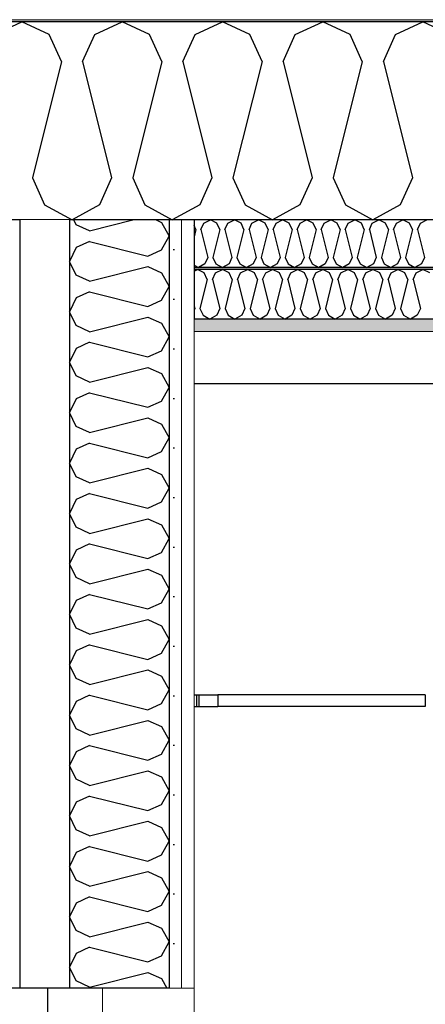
# Model space of a CAD drawing. Header units: millimetres. Extents: x -82116 to -58044, y -2070 to 12890.
# Tile 15 of 65: x -73984 to -73575, y 5914 to 6907. Entities that reach past the tile are written whole.
import ezdxf

# ---------------------------------------------------------------- set-up
doc = ezdxf.new("R2010")
doc.units = ezdxf.units.MM
doc.header["$LTSCALE"] = 0.5
doc.header["$MEASUREMENT"] = 0
doc.linetypes.add('PLINE', pattern=[0])
doc.linetypes.add('Wipeout_Contour', pattern=[2000, 0, -2000])
for name, color, linetype in [('223- Bjelker', 7, 'Continuous'), ('24-- Innervegger (Skravur)(Nye konstruksjoner)', 7, 'Continuous'), ('24-- Innervegger(Nye konstruksjoner)', 7, 'Continuous'), ('244- Vinduer_ dører_ foldevegger(Nye konstruksjoner)', 7, 'Continuous'), ('256- Faste himlinger og overflatebehandling (Skravur)(Nye konstruksjoner)', 7, 'Continuous'), ('256- Faste himlinger og overflatebehandling(Nye konstruksjoner)', 7, 'Continuous'), ('257- Systemhimlinger (Skravur)(Nye konstruksjoner)', 7, 'Continuous'), ('257- Systemhimlinger(Nye konstruksjoner)', 7, 'Continuous'), ('261- Primærkonstruksjon (tak)', 7, 'Continuous'), ('261- Primærkonstruksjon (tak) (Skravur)', 7, 'Continuous'), ('262- Taktekking (Skravur)(Nye konstruksjoner)', 7, 'Continuous')]:
    doc.layers.add(name, color=color, linetype=linetype)
for name, color, linetype, lineweight in [('234- Vinduer_ dører_ porter(Nye konstruksjoner)', 7, 'Continuous', 0), ('236- Innvendig kledning og overflate(Nye konstruksjoner)', 7, 'Continuous', 0), ('262- Taktekking(Nye konstruksjoner)', 7, 'Continuous', 0)]:
    doc.layers.add(name, color=color, linetype=linetype, lineweight=lineweight)
pattern_1 = [(0, (0, 0), (0, 43.30127), [0, -25]), (0, (12.5, 21.65), (0, 43.30127), [0, -25])]
pattern_2 = [(270, (0, 0), (86.60254, 0), [0, -50]), (270, (43.3, -25), (86.60254, 0), [0, -50])]

# ---------------------------------------------------------------- blocks, each defined once
blk = doc.blocks.new('*X7')
at = {"layer": '261- Primærkonstruksjon (tak) (Skravur)', "linetype": 'PLINE'}
for p, q in [((-74009.7, 6891.98), (-73982.06, 6905.06)), ((-73954.42, 6891.98), (-73982.06, 6905.06)), ((-73908.49, 6891.98), (-73880.85, 6905.06)), ((-73853.22, 6891.98), (-73880.85, 6905.06)), ((-73807.29, 6891.98), (-73779.65, 6905.06)), ((-73752.01, 6891.98), (-73779.65, 6905.06)), ((-73706.08, 6891.98), (-73678.44, 6905.06)), ((-73650.8, 6891.98), (-73678.44, 6905.06)), ((-73604.87, 6891.98), (-73577.23, 6905.06)), ((-73549.6, 6891.98), (-73577.23, 6905.06)), ((-73942.09, 6864.88), (-73954.42, 6891.98)), ((-73920.83, 6864.88), (-73908.49, 6891.98)), ((-73840.88, 6864.88), (-73853.22, 6891.98)), ((-73819.62, 6864.88), (-73807.29, 6891.98)), ((-73739.68, 6864.88), (-73752.01, 6891.98)), ((-73718.41, 6864.88), (-73706.08, 6891.98)), ((-73638.47, 6864.88), (-73650.8, 6891.98)), ((-73617.21, 6864.88), (-73604.87, 6891.98)), ((-73942.09, 6864.88), (-73971.43, 6747.51)), ((-73920.83, 6864.88), (-73891.49, 6747.51)), ((-73840.88, 6864.88), (-73870.22, 6747.51)), ((-73819.62, 6864.88), (-73790.28, 6747.51)), ((-73739.68, 6864.88), (-73769.02, 6747.51)), ((-73718.41, 6864.88), (-73689.07, 6747.51)), ((-73638.47, 6864.88), (-73667.81, 6747.51)), ((-73617.21, 6864.88), (-73587.87, 6747.51)), ((-73971.43, 6747.51), (-73959.1, 6720.41)), ((-73891.49, 6747.51), (-73903.82, 6720.41)), ((-73870.22, 6747.51), (-73857.89, 6720.41)), ((-73790.28, 6747.51), (-73802.61, 6720.41)), ((-73769.02, 6747.51), (-73756.68, 6720.41)), ((-73689.07, 6747.51), (-73701.41, 6720.41)), ((-73667.81, 6747.51), (-73655.48, 6720.41)), ((-73587.87, 6747.51), (-73600.2, 6720.41)), ((-73959.1, 6720.41), (-73931.46, 6704.99)), ((-73903.82, 6720.41), (-73931.46, 6704.99)), ((-73857.89, 6720.41), (-73830.25, 6704.99)), ((-73802.61, 6720.41), (-73830.25, 6704.99)), ((-73756.68, 6720.41), (-73729.04, 6704.99)), ((-73701.41, 6720.41), (-73729.04, 6704.99)), ((-73655.48, 6720.41), (-73627.84, 6704.99)), ((-73600.2, 6720.41), (-73627.84, 6704.99))]:
    blk.add_line(p, q, dxfattribs=at)
blk = doc.blocks.new('*X9')
at = {"layer": '256- Faste himlinger og overflatebehandling (Skravur)(Nye konstruksjoner)', "linetype": 'PLINE'}
for p, q in [((-73806.49, 6695.34), (-73808.31, 6699.36)), ((-73806.49, 6695.34), (-73808.31, 6688.04)), ((-73801.39, 6695.34), (-73798.43, 6701.85)), ((-73801.39, 6695.34), (-73794.34, 6667.18)), ((-73798.43, 6701.85), (-73791.79, 6704.99)), ((-73785.16, 6701.85), (-73791.79, 6704.99)), ((-73782.2, 6695.34), (-73789.24, 6667.18)), ((-73782.2, 6695.34), (-73785.16, 6701.85)), ((-73777.1, 6695.34), (-73774.14, 6701.85)), ((-73777.1, 6695.34), (-73770.05, 6667.18)), ((-73774.14, 6701.85), (-73767.5, 6704.99)), ((-73760.87, 6701.85), (-73767.5, 6704.99)), ((-73757.91, 6695.34), (-73764.95, 6667.18)), ((-73757.91, 6695.34), (-73760.87, 6701.85)), ((-73752.81, 6695.34), (-73749.85, 6701.85)), ((-73752.81, 6695.34), (-73745.76, 6667.18)), ((-73749.85, 6701.85), (-73743.21, 6704.99)), ((-73736.58, 6701.85), (-73743.21, 6704.99)), ((-73733.62, 6695.34), (-73740.66, 6667.18)), ((-73733.62, 6695.34), (-73736.58, 6701.85)), ((-73728.52, 6695.34), (-73725.56, 6701.85)), ((-73728.52, 6695.34), (-73721.48, 6667.18)), ((-73725.56, 6701.85), (-73718.92, 6704.99)), ((-73712.29, 6701.85), (-73718.92, 6704.99)), ((-73709.33, 6695.34), (-73716.37, 6667.18)), ((-73709.33, 6695.34), (-73712.29, 6701.85)), ((-73704.23, 6695.34), (-73701.27, 6701.85)), ((-73704.23, 6695.34), (-73697.19, 6667.18)), ((-73701.27, 6701.85), (-73694.63, 6704.99)), ((-73688, 6701.85), (-73694.63, 6704.99)), ((-73685.04, 6695.34), (-73692.08, 6667.18)), ((-73685.04, 6695.34), (-73688, 6701.85)), ((-73679.94, 6695.34), (-73676.98, 6701.85)), ((-73679.94, 6695.34), (-73672.9, 6667.18)), ((-73676.98, 6701.85), (-73670.34, 6704.99)), ((-73663.71, 6701.85), (-73670.34, 6704.99)), ((-73660.75, 6695.34), (-73667.79, 6667.18)), ((-73660.75, 6695.34), (-73663.71, 6701.85)), ((-73655.65, 6695.34), (-73652.69, 6701.85)), ((-73655.65, 6695.34), (-73648.61, 6667.18)), ((-73652.69, 6701.85), (-73646.05, 6704.99)), ((-73639.42, 6701.85), (-73646.05, 6704.99)), ((-73636.46, 6695.34), (-73643.5, 6667.18)), ((-73636.46, 6695.34), (-73639.42, 6701.85)), ((-73631.36, 6695.34), (-73628.4, 6701.85)), ((-73631.36, 6695.34), (-73624.32, 6667.18)), ((-73628.4, 6701.85), (-73621.77, 6704.99)), ((-73615.13, 6701.85), (-73621.77, 6704.99)), ((-73612.17, 6695.34), (-73619.21, 6667.18)), ((-73612.17, 6695.34), (-73615.13, 6701.85)), ((-73607.07, 6695.34), (-73604.11, 6701.85)), ((-73607.07, 6695.34), (-73600.03, 6667.18)), ((-73604.11, 6701.85), (-73597.48, 6704.99)), ((-73590.84, 6701.85), (-73597.48, 6704.99)), ((-73587.88, 6695.34), (-73594.92, 6667.18)), ((-73587.88, 6695.34), (-73590.84, 6701.85)), ((-73582.78, 6695.34), (-73579.82, 6701.85)), ((-73582.78, 6695.34), (-73575.74, 6667.18)), ((-73579.82, 6701.85), (-73573.19, 6704.99)), ((-73794.34, 6667.18), (-73797.3, 6660.67)), ((-73789.24, 6667.18), (-73786.28, 6660.67)), ((-73770.05, 6667.18), (-73773.01, 6660.67)), ((-73764.95, 6667.18), (-73761.99, 6660.67)), ((-73745.76, 6667.18), (-73748.72, 6660.67)), ((-73740.66, 6667.18), (-73737.7, 6660.67)), ((-73721.48, 6667.18), (-73724.44, 6660.67)), ((-73716.37, 6667.18), (-73713.41, 6660.67)), ((-73697.19, 6667.18), (-73700.15, 6660.67)), ((-73692.08, 6667.18), (-73689.12, 6660.67)), ((-73672.9, 6667.18), (-73675.86, 6660.67)), ((-73667.79, 6667.18), (-73664.83, 6660.67)), ((-73648.61, 6667.18), (-73651.57, 6660.67)), ((-73643.5, 6667.18), (-73640.54, 6660.67)), ((-73624.32, 6667.18), (-73627.28, 6660.67)), ((-73619.21, 6667.18), (-73616.25, 6660.67)), ((-73600.03, 6667.18), (-73602.99, 6660.67)), ((-73594.92, 6667.18), (-73591.96, 6660.67)), ((-73575.74, 6667.18), (-73578.7, 6660.67)), ((-73808.31, 6659.41), (-73803.94, 6656.97)), ((-73797.3, 6660.67), (-73803.94, 6656.97)), ((-73786.28, 6660.67), (-73779.65, 6656.97)), ((-73773.01, 6660.67), (-73779.65, 6656.97)), ((-73761.99, 6660.67), (-73755.36, 6656.97)), ((-73748.72, 6660.67), (-73755.36, 6656.97)), ((-73737.7, 6660.67), (-73731.07, 6656.97)), ((-73724.44, 6660.67), (-73731.07, 6656.97)), ((-73713.41, 6660.67), (-73706.78, 6656.97)), ((-73700.15, 6660.67), (-73706.78, 6656.97)), ((-73689.12, 6660.67), (-73682.49, 6656.97)), ((-73675.86, 6660.67), (-73682.49, 6656.97)), ((-73664.83, 6660.67), (-73658.2, 6656.97)), ((-73651.57, 6660.67), (-73658.2, 6656.97)), ((-73640.54, 6660.67), (-73633.91, 6656.97)), ((-73627.28, 6660.67), (-73633.91, 6656.97)), ((-73616.25, 6660.67), (-73609.62, 6656.97)), ((-73602.99, 6660.67), (-73609.62, 6656.97)), ((-73591.96, 6660.67), (-73585.33, 6656.97)), ((-73578.7, 6660.67), (-73585.33, 6656.97))]:
    blk.add_line(p, q, dxfattribs=at)
blk = doc.blocks.new('*X10')
at = {"layer": '256- Faste himlinger og overflatebehandling (Skravur)(Nye konstruksjoner)', "linetype": 'PLINE'}
for p, q in [((-73808.31, 6653.38), (-73804.95, 6654.97)), ((-73798.04, 6651.7), (-73804.95, 6654.97)), ((-73794.96, 6644.93), (-73798.04, 6651.7)), ((-73789.64, 6644.93), (-73786.56, 6651.7)), ((-73786.56, 6651.7), (-73779.65, 6654.97)), ((-73772.74, 6651.7), (-73779.65, 6654.97)), ((-73769.65, 6644.93), (-73772.74, 6651.7)), ((-73764.34, 6644.93), (-73761.26, 6651.7)), ((-73761.26, 6651.7), (-73754.35, 6654.97)), ((-73747.44, 6651.7), (-73754.35, 6654.97)), ((-73744.35, 6644.93), (-73747.44, 6651.7)), ((-73739.04, 6644.93), (-73735.95, 6651.7)), ((-73735.95, 6651.7), (-73729.04, 6654.97)), ((-73722.13, 6651.7), (-73729.04, 6654.97)), ((-73719.05, 6644.93), (-73722.13, 6651.7)), ((-73713.74, 6644.93), (-73710.65, 6651.7)), ((-73710.65, 6651.7), (-73703.74, 6654.97)), ((-73696.83, 6651.7), (-73703.74, 6654.97)), ((-73693.75, 6644.93), (-73696.83, 6651.7)), ((-73688.43, 6644.93), (-73685.35, 6651.7)), ((-73685.35, 6651.7), (-73678.44, 6654.97)), ((-73671.53, 6651.7), (-73678.44, 6654.97)), ((-73668.45, 6644.93), (-73671.53, 6651.7)), ((-73663.13, 6644.93), (-73660.05, 6651.7)), ((-73660.05, 6651.7), (-73653.14, 6654.97)), ((-73646.23, 6651.7), (-73653.14, 6654.97)), ((-73643.15, 6644.93), (-73646.23, 6651.7)), ((-73637.83, 6644.93), (-73634.75, 6651.7)), ((-73634.75, 6651.7), (-73627.84, 6654.97)), ((-73620.93, 6651.7), (-73627.84, 6654.97)), ((-73617.84, 6644.93), (-73620.93, 6651.7)), ((-73612.53, 6644.93), (-73609.45, 6651.7)), ((-73609.45, 6651.7), (-73602.54, 6654.97)), ((-73595.63, 6651.7), (-73602.54, 6654.97)), ((-73592.54, 6644.93), (-73595.63, 6651.7)), ((-73587.23, 6644.93), (-73584.14, 6651.7)), ((-73584.14, 6651.7), (-73577.23, 6654.97)), ((-73570.32, 6651.7), (-73577.23, 6654.97)), ((-73794.96, 6644.93), (-73802.29, 6615.59)), ((-73789.64, 6644.93), (-73782.31, 6615.59)), ((-73769.65, 6644.93), (-73776.99, 6615.59)), ((-73764.34, 6644.93), (-73757, 6615.59)), ((-73744.35, 6644.93), (-73751.69, 6615.59)), ((-73739.04, 6644.93), (-73731.7, 6615.59)), ((-73719.05, 6644.93), (-73726.39, 6615.59)), ((-73713.74, 6644.93), (-73706.4, 6615.59)), ((-73693.75, 6644.93), (-73701.08, 6615.59)), ((-73688.43, 6644.93), (-73681.1, 6615.59)), ((-73668.45, 6644.93), (-73675.78, 6615.59)), ((-73663.13, 6644.93), (-73655.8, 6615.59)), ((-73643.15, 6644.93), (-73650.48, 6615.59)), ((-73637.83, 6644.93), (-73630.5, 6615.59)), ((-73617.84, 6644.93), (-73625.18, 6615.59)), ((-73612.53, 6644.93), (-73605.19, 6615.59)), ((-73592.54, 6644.93), (-73599.88, 6615.59)), ((-73587.23, 6644.93), (-73579.89, 6615.59)), ((-73808.31, 6618.41), (-73807.61, 6615.59)), ((-73807.61, 6615.59), (-73808.31, 6614.03)), ((-73802.29, 6615.59), (-73799.21, 6608.81)), ((-73799.21, 6608.81), (-73792.3, 6604.95)), ((-73785.39, 6608.81), (-73792.3, 6604.95)), ((-73782.31, 6615.59), (-73785.39, 6608.81)), ((-73776.99, 6615.59), (-73773.91, 6608.81)), ((-73773.91, 6608.81), (-73767, 6604.95)), ((-73760.09, 6608.81), (-73767, 6604.95)), ((-73757, 6615.59), (-73760.09, 6608.81)), ((-73751.69, 6615.59), (-73748.6, 6608.81)), ((-73748.6, 6608.81), (-73741.69, 6604.95)), ((-73734.79, 6608.81), (-73741.69, 6604.95)), ((-73731.7, 6615.59), (-73734.79, 6608.81)), ((-73726.39, 6615.59), (-73723.3, 6608.81)), ((-73723.3, 6608.81), (-73716.39, 6604.95)), ((-73709.48, 6608.81), (-73716.39, 6604.95)), ((-73706.4, 6615.59), (-73709.48, 6608.81)), ((-73701.08, 6615.59), (-73698, 6608.81)), ((-73698, 6608.81), (-73691.09, 6604.95)), ((-73684.18, 6608.81), (-73691.09, 6604.95)), ((-73681.1, 6615.59), (-73684.18, 6608.81)), ((-73675.78, 6615.59), (-73672.7, 6608.81)), ((-73672.7, 6608.81), (-73665.79, 6604.95)), ((-73658.88, 6608.81), (-73665.79, 6604.95)), ((-73655.8, 6615.59), (-73658.88, 6608.81)), ((-73650.48, 6615.59), (-73647.4, 6608.81)), ((-73647.4, 6608.81), (-73640.49, 6604.95)), ((-73633.58, 6608.81), (-73640.49, 6604.95)), ((-73630.5, 6615.59), (-73633.58, 6608.81)), ((-73625.18, 6615.59), (-73622.1, 6608.81)), ((-73622.1, 6608.81), (-73615.19, 6604.95)), ((-73608.28, 6608.81), (-73615.19, 6604.95)), ((-73605.19, 6615.59), (-73608.28, 6608.81)), ((-73599.88, 6615.59), (-73596.79, 6608.81)), ((-73596.79, 6608.81), (-73589.89, 6604.95)), ((-73582.98, 6608.81), (-73589.89, 6604.95)), ((-73579.89, 6615.59), (-73582.98, 6608.81))]:
    blk.add_line(p, q, dxfattribs=at)
blk = doc.blocks.new('*X29')
at = {"layer": '24-- Innervegger (Skravur)(Nye konstruksjoner)', "linetype": 'PLINE'}
for p, q in [((-73927.43, 6700.24), (-73929.68, 6704.99)), ((-73913.81, 6694.04), (-73927.43, 6700.24)), ((-73913.81, 6694.04), (-73870.02, 6704.99)), ((-73846.48, 6704.99), (-73841.2, 6702.59)), ((-73841.2, 6702.59), (-73833.45, 6688.7)), ((-73841.2, 6674.81), (-73833.45, 6688.7)), ((-73927.43, 6677.16), (-73934, 6663.27)), ((-73913.81, 6683.36), (-73927.43, 6677.16)), ((-73913.81, 6683.36), (-73854.82, 6668.61)), ((-73854.82, 6668.61), (-73841.2, 6674.81)), ((-73927.43, 6649.38), (-73934, 6663.27)), ((-73913.81, 6643.18), (-73854.82, 6657.92)), ((-73854.82, 6657.92), (-73841.2, 6651.72)), ((-73913.81, 6643.18), (-73927.43, 6649.38)), ((-73841.2, 6651.72), (-73833.45, 6637.83)), ((-73841.2, 6623.94), (-73833.45, 6637.83)), ((-73927.43, 6626.29), (-73934, 6612.4)), ((-73913.81, 6632.49), (-73927.43, 6626.29)), ((-73913.81, 6632.49), (-73854.82, 6617.74)), ((-73854.82, 6617.74), (-73841.2, 6623.94)), ((-73927.43, 6598.51), (-73934, 6612.4)), ((-73913.81, 6592.31), (-73854.82, 6607.06)), ((-73854.82, 6607.06), (-73841.2, 6600.86)), ((-73913.81, 6592.31), (-73927.43, 6598.51)), ((-73841.2, 6600.86), (-73833.45, 6586.97)), ((-73841.2, 6573.08), (-73833.45, 6586.97)), ((-73913.81, 6581.63), (-73927.43, 6575.43)), ((-73913.81, 6581.63), (-73854.82, 6566.88)), ((-73927.43, 6575.43), (-73934, 6561.54)), ((-73854.82, 6566.88), (-73841.2, 6573.08)), ((-73927.43, 6547.65), (-73934, 6561.54)), ((-73913.81, 6541.45), (-73854.82, 6556.19)), ((-73854.82, 6556.19), (-73841.2, 6550)), ((-73913.81, 6541.45), (-73927.43, 6547.65)), ((-73841.2, 6550), (-73833.45, 6536.1)), ((-73913.81, 6530.76), (-73927.43, 6524.56)), ((-73913.81, 6530.76), (-73854.82, 6516.02)), ((-73841.2, 6522.21), (-73833.45, 6536.1)), ((-73927.43, 6524.56), (-73934, 6510.67)), ((-73854.82, 6516.02), (-73841.2, 6522.21)), ((-73927.43, 6496.78), (-73934, 6510.67)), ((-73913.81, 6490.58), (-73927.43, 6496.78)), ((-73913.81, 6490.58), (-73854.82, 6505.33)), ((-73854.82, 6505.33), (-73841.2, 6499.13)), ((-73841.2, 6499.13), (-73833.45, 6485.24)), ((-73913.81, 6479.9), (-73927.43, 6473.7)), ((-73913.81, 6479.9), (-73854.82, 6465.15)), ((-73841.2, 6471.35), (-73833.45, 6485.24)), ((-73927.43, 6473.7), (-73934, 6459.81)), ((-73854.82, 6465.15), (-73841.2, 6471.35)), ((-73927.43, 6445.92), (-73934, 6459.81)), ((-73913.81, 6439.72), (-73854.82, 6454.46)), ((-73854.82, 6454.46), (-73841.2, 6448.27)), ((-73841.2, 6448.27), (-73833.45, 6434.38)), ((-73913.81, 6439.72), (-73927.43, 6445.92)), ((-73913.81, 6429.03), (-73927.43, 6422.83)), ((-73913.81, 6429.03), (-73854.82, 6414.29)), ((-73841.2, 6420.48), (-73833.45, 6434.38)), ((-73927.43, 6422.83), (-73934, 6408.94)), ((-73854.82, 6414.29), (-73841.2, 6420.48)), ((-73927.43, 6395.05), (-73934, 6408.94)), ((-73913.81, 6388.85), (-73854.82, 6403.6)), ((-73854.82, 6403.6), (-73841.2, 6397.4)), ((-73841.2, 6397.4), (-73833.45, 6383.51)), ((-73913.81, 6388.85), (-73927.43, 6395.05)), ((-73913.81, 6378.17), (-73927.43, 6371.97)), ((-73913.81, 6378.17), (-73854.82, 6363.42)), ((-73841.2, 6369.62), (-73833.45, 6383.51)), ((-73927.43, 6371.97), (-73934, 6358.08)), ((-73854.82, 6363.42), (-73841.2, 6369.62)), ((-73927.43, 6344.19), (-73934, 6358.08)), ((-73913.81, 6337.99), (-73854.82, 6352.73)), ((-73854.82, 6352.73), (-73841.2, 6346.54)), ((-73913.81, 6337.99), (-73927.43, 6344.19)), ((-73841.2, 6346.54), (-73833.45, 6332.65)), ((-73841.2, 6318.76), (-73833.45, 6332.65)), ((-73927.43, 6321.1), (-73934, 6307.21)), ((-73913.81, 6327.3), (-73927.43, 6321.1)), ((-73913.81, 6327.3), (-73854.82, 6312.56)), ((-73854.82, 6312.56), (-73841.2, 6318.76)), ((-73927.43, 6293.32), (-73934, 6307.21)), ((-73913.81, 6287.12), (-73854.82, 6301.87)), ((-73854.82, 6301.87), (-73841.2, 6295.67)), ((-73913.81, 6287.12), (-73927.43, 6293.32)), ((-73841.2, 6295.67), (-73833.45, 6281.78)), ((-73841.2, 6267.89), (-73833.45, 6281.78)), ((-73927.43, 6270.24), (-73934, 6256.35)), ((-73913.81, 6276.44), (-73927.43, 6270.24)), ((-73913.81, 6276.44), (-73854.82, 6261.69)), ((-73854.82, 6261.69), (-73841.2, 6267.89)), ((-73927.43, 6242.46), (-73934, 6256.35)), ((-73913.81, 6236.26), (-73854.82, 6251.01)), ((-73854.82, 6251.01), (-73841.2, 6244.81)), ((-73913.81, 6236.26), (-73927.43, 6242.46)), ((-73841.2, 6244.81), (-73833.45, 6230.92)), ((-73841.2, 6217.03), (-73833.45, 6230.92)), ((-73927.43, 6219.37), (-73934, 6205.48)), ((-73913.81, 6225.57), (-73927.43, 6219.37)), ((-73913.81, 6225.57), (-73854.82, 6210.83)), ((-73854.82, 6210.83), (-73841.2, 6217.03)), ((-73927.43, 6191.59), (-73934, 6205.48)), ((-73913.81, 6185.4), (-73854.82, 6200.14)), ((-73854.82, 6200.14), (-73841.2, 6193.94)), ((-73913.81, 6185.4), (-73927.43, 6191.59)), ((-73841.2, 6193.94), (-73833.45, 6180.05)), ((-73841.2, 6166.16), (-73833.45, 6180.05)), ((-73913.81, 6174.71), (-73927.43, 6168.51)), ((-73913.81, 6174.71), (-73854.82, 6159.96)), ((-73927.43, 6168.51), (-73934, 6154.62)), ((-73854.82, 6159.96), (-73841.2, 6166.16)), ((-73927.43, 6140.73), (-73934, 6154.62)), ((-73913.81, 6134.53), (-73854.82, 6149.28)), ((-73854.82, 6149.28), (-73841.2, 6143.08)), ((-73913.81, 6134.53), (-73927.43, 6140.73)), ((-73841.2, 6143.08), (-73833.45, 6129.19)), ((-73841.2, 6115.3), (-73833.45, 6129.19)), ((-73913.81, 6123.84), (-73927.43, 6117.65)), ((-73913.81, 6123.84), (-73854.82, 6109.1)), ((-73927.43, 6117.65), (-73934, 6103.76)), ((-73854.82, 6109.1), (-73841.2, 6115.3)), ((-73927.43, 6089.86), (-73934, 6103.76)), ((-73913.81, 6083.67), (-73927.43, 6089.86)), ((-73913.81, 6083.67), (-73854.82, 6098.41)), ((-73854.82, 6098.41), (-73841.2, 6092.21)), ((-73841.2, 6092.21), (-73833.45, 6078.32)), ((-73913.81, 6072.98), (-73927.43, 6066.78)), ((-73913.81, 6072.98), (-73854.82, 6058.23)), ((-73841.2, 6064.43), (-73833.45, 6078.32)), ((-73927.43, 6066.78), (-73934, 6052.89)), ((-73854.82, 6058.23), (-73841.2, 6064.43)), ((-73927.43, 6039), (-73934, 6052.89)), ((-73913.81, 6032.8), (-73854.82, 6047.55)), ((-73854.82, 6047.55), (-73841.2, 6041.35)), ((-73841.2, 6041.35), (-73833.45, 6027.46)), ((-73913.81, 6032.8), (-73927.43, 6039)), ((-73913.81, 6022.11), (-73927.43, 6015.92)), ((-73913.81, 6022.11), (-73854.82, 6007.37)), ((-73841.2, 6013.57), (-73833.45, 6027.46)), ((-73927.43, 6015.92), (-73934, 6002.03)), ((-73854.82, 6007.37), (-73841.2, 6013.57)), ((-73927.43, 5988.14), (-73934, 6002.03)), ((-73913.81, 5981.94), (-73854.82, 5996.68)), ((-73854.82, 5996.68), (-73841.2, 5990.48)), ((-73841.2, 5990.48), (-73833.45, 5976.59)), ((-73913.81, 5981.94), (-73927.43, 5988.14)), ((-73913.81, 5971.25), (-73927.43, 5965.05)), ((-73913.81, 5971.25), (-73854.82, 5956.5)), ((-73841.2, 5962.7), (-73833.45, 5976.59)), ((-73927.43, 5965.05), (-73934, 5951.16)), ((-73854.82, 5956.5), (-73841.2, 5962.7)), ((-73927.43, 5937.27), (-73934, 5951.16)), ((-73913.81, 5931.07), (-73854.82, 5945.82)), ((-73854.82, 5945.82), (-73841.2, 5939.62)), ((-73913.81, 5931.07), (-73927.43, 5937.27)), ((-73841.2, 5939.62), (-73835.84, 5930))]:
    blk.add_line(p, q, dxfattribs=at)

msp = doc.modelspace()

# ---------------------------------------------------------------- hatches: boundary and pattern name
at = {"layer": '24-- Innervegger (Skravur)(Nye konstruksjoner)', "linetype": 'Continuous'}
h = msp.add_hatch(dxfattribs=at)
h.set_pattern_fill('Gips', color=256, style=0, pattern_type=2)
h.set_pattern_definition(pattern_2)
h.paths.add_polyline_path([(-73833.45, 6704.99), (-73833.45, 5930), (-73820.88, 5930), (-73820.88, 6704.99)])
h = msp.add_hatch(dxfattribs=at)
h.set_pattern_fill('Gips', color=256, style=0, pattern_type=2)
h.set_pattern_definition(pattern_2)
h.paths.add_polyline_path([(-73808.31, 6704.99), (-73820.88, 6704.99), (-73820.88, 5930), (-73808.31, 5930)])
at = {"layer": '256- Faste himlinger og overflatebehandling (Skravur)(Nye konstruksjoner)', "linetype": 'Continuous'}
msp.add_hatch(color=256, dxfattribs=at).paths.add_polyline_path([(-73808.31, 6654.97), (-65223.16, 6654.97), (-65223.16, 6656.97), (-73808.31, 6656.97)])
h = msp.add_hatch(dxfattribs=at)
h.set_pattern_fill('Gips', color=256, style=0, pattern_type=2)
h.set_pattern_definition([(0, (0, 0), (0, 86.60254), [0, -50]), (0, (25, 43.3), (0, 86.60254), [0, -50])])
h.paths.add_polyline_path([(-73808.31, 6592.45), (-65223.16, 6592.45), (-65223.16, 6604.95), (-73808.31, 6604.95)])
at = {"layer": '257- Systemhimlinger (Skravur)(Nye konstruksjoner)', "linetype": 'Continuous'}
h = msp.add_hatch(dxfattribs=at)
h.set_pattern_fill('Prikker_tett', color=256, style=0, pattern_type=2)
h.set_pattern_definition(pattern_1)
h.paths.add_polyline_path([(-73784.18, 6214), (-73575.16, 6214), (-73575.16, 6226), (-73784.18, 6226)])
at = {"layer": '262- Taktekking (Skravur)(Nye konstruksjoner)', "linetype": 'Continuous'}
h = msp.add_hatch(dxfattribs=at)
h.set_pattern_fill('Prikker_tett', color=256, style=0, pattern_type=2)
h.set_pattern_definition(pattern_1)
h.paths.add_polyline_path([(-77473.16, 6905.06), (-68788.16, 6905.06), (-68788.16, 6907.06), (-77473.16, 6907.06)])

# ---------------------------------------------------------------- linework, layer by layer
at = {"layer": '223- Bjelker', "linetype": 'PLINE'}
msp.add_line((-73808.31, 6540), (-65223.16, 6540), dxfattribs=at)
at = {"layer": '234- Vinduer_ dører_ porter(Nye konstruksjoner)', "linetype": 'PLINE'}
msp.add_line((-73900.82, 5930), (-73900.82, 5860), dxfattribs=at)
at = {"layer": '234- Vinduer_ dører_ porter(Nye konstruksjoner)', "linetype": 'PLINE', "flags": 128}
msp.add_lwpolyline([(-73808.31, 5930), (-73808.31, 5872), (-73808.31, 3820)], dxfattribs=at)
at = {"layer": '236- Innvendig kledning og overflate(Nye konstruksjoner)', "linetype": 'PLINE'}
for p, q in [((-73820.88, 6704.99), (-73820.88, 5930)), ((-73808.31, 6604.95), (-73808.31, 6592.45)), ((-65223.16, 6592.45), (-73808.31, 6592.45)), ((-73808.31, 6592.45), (-73808.31, 5930))]:
    msp.add_line(p, q, dxfattribs=at)
at = {"layer": '236- Innvendig kledning og overflate(Nye konstruksjoner)', "linetype": 'PLINE', "flags": 128}
msp.add_lwpolyline([(-73808.31, 5930), (-73820.88, 5930), (-73833.45, 5930)], dxfattribs=at)
at = {"layer": '24-- Innervegger(Nye konstruksjoner)', "linetype": 'PLINE'}
msp.add_line((-73833.45, 6704.99), (-73833.45, 5930), dxfattribs=at)
at = {"layer": '244- Vinduer_ dører_ foldevegger(Nye konstruksjoner)', "linetype": 'PLINE'}
msp.add_line((-73955.97, 5860), (-73955.97, 5930), dxfattribs=at)
at = {"layer": '256- Faste himlinger og overflatebehandling(Nye konstruksjoner)', "linetype": 'PLINE'}
for p, q in [((-65223.16, 6656.97), (-73808.31, 6656.97)), ((-65223.16, 6654.97), (-73808.31, 6654.97)), ((-65223.16, 6604.95), (-73808.31, 6604.95)), ((-73808.1, 6226), (-73805.54, 6226)), ((-73805.54, 6226), (-73803.02, 6226)), ((-73805.54, 6214), (-73805.54, 6226)), ((-73803.02, 6226), (-73784.18, 6226)), ((-73803.02, 6214), (-73803.02, 6226)), ((-73808.1, 6214), (-73805.54, 6214)), ((-73805.54, 6214), (-73803.02, 6214)), ((-73803.02, 6214), (-73784.18, 6214))]:
    msp.add_line(p, q, dxfattribs=at)
at = {"layer": '256- Faste himlinger og overflatebehandling(Nye konstruksjoner)', "linetype": 'PLINE', "flags": 128}
msp.add_lwpolyline([(-73808.31, 6704.99), (-73808.31, 6656.97), (-73808.31, 6654.97), (-73808.31, 6604.95)], dxfattribs=at)
at = {"layer": '257- Systemhimlinger(Nye konstruksjoner)', "linetype": 'PLINE'}
for p, q in [((-73808.31, 6226), (-73808.1, 6226)), ((-73784.18, 6226), (-73784.18, 6214)), ((-73575.16, 6226), (-73784.18, 6226)), ((-73575.16, 6226), (-73575.16, 6214)), ((-73808.31, 6214), (-73808.1, 6214)), ((-73575.16, 6214), (-73784.18, 6214))]:
    msp.add_line(p, q, dxfattribs=at)
at = {"layer": '261- Primærkonstruksjon (tak)', "linetype": 'PLINE'}
msp.add_line((-68788.16, 6905.06), (-76398.16, 6905.06), dxfattribs=at)
at = {"layer": '261- Primærkonstruksjon (tak)', "linetype": 'PLINE', "flags": 128}
msp.add_lwpolyline([(-64619.9, 6704.99), (-65073.16, 6704.99), (-65085.66, 6704.99), (-65098.16, 6704.99), (-65198.16, 6704.99), (-65210.66, 6704.99), (-65223.16, 6704.99), (-73808.31, 6704.99), (-73820.88, 6704.99), (-73833.45, 6704.99), (-73934, 6704.99), (-73984.28, 6704.99), (-74084.83, 6704.99), (-74097.4, 6704.99), (-74109.97, 6704.99), (-76223.16, 6704.99)], dxfattribs=at)
at = {"layer": '262- Taktekking(Nye konstruksjoner)', "linetype": 'PLINE'}
msp.add_line((-68788.16, 6907.06), (-77473.16, 6907.06), dxfattribs=at)

# ---------------------------------------------------------------- block references
at = {"layer": '256- Faste himlinger og overflatebehandling(Nye konstruksjoner)'}
for name in ['*X9', '*X10']:
    msp.add_blockref(name, (0, 0), dxfattribs=at)
at = {"layer": '261- Primærkonstruksjon (tak)'}
msp.add_blockref('*X7', (0, 0), dxfattribs=at)

# ---------------------------------------------------------------- next in the draw order: wipeouts: each hides what was drawn before it
at = {"linetype": 'Wipeout_Contour', "ltscale": 296917.882242}
msp.add_wipeout([(-73934, 5930), (-73934, 6704.99), (-73984.28, 6704.99), (-73984.28, 5930)], dxfattribs=at).dxf.layer = '24-- Innervegger (Skravur)(Nye konstruksjoner)'

# ---------------------------------------------------------------- next in the draw order: linework, layer by layer
at = {"layer": '24-- Innervegger(Nye konstruksjoner)', "linetype": 'PLINE'}
for p, q in [((-73984.28, 6704.99), (-73984.28, 5930)), ((-73934, 6704.99), (-73934, 5930))]:
    msp.add_line(p, q, dxfattribs=at)
at = {"layer": '24-- Innervegger(Nye konstruksjoner)', "linetype": 'PLINE', "flags": 128}
msp.add_lwpolyline([(-73833.45, 5930), (-73900.82, 5930), (-73934, 5930), (-73984.28, 5930), (-74084.83, 5930)], dxfattribs=at)

# ---------------------------------------------------------------- next in the draw order: block references
at = {"layer": '24-- Innervegger(Nye konstruksjoner)'}
msp.add_blockref('*X29', (0, 0), dxfattribs=at)

doc.saveas('drawing.dxf')
